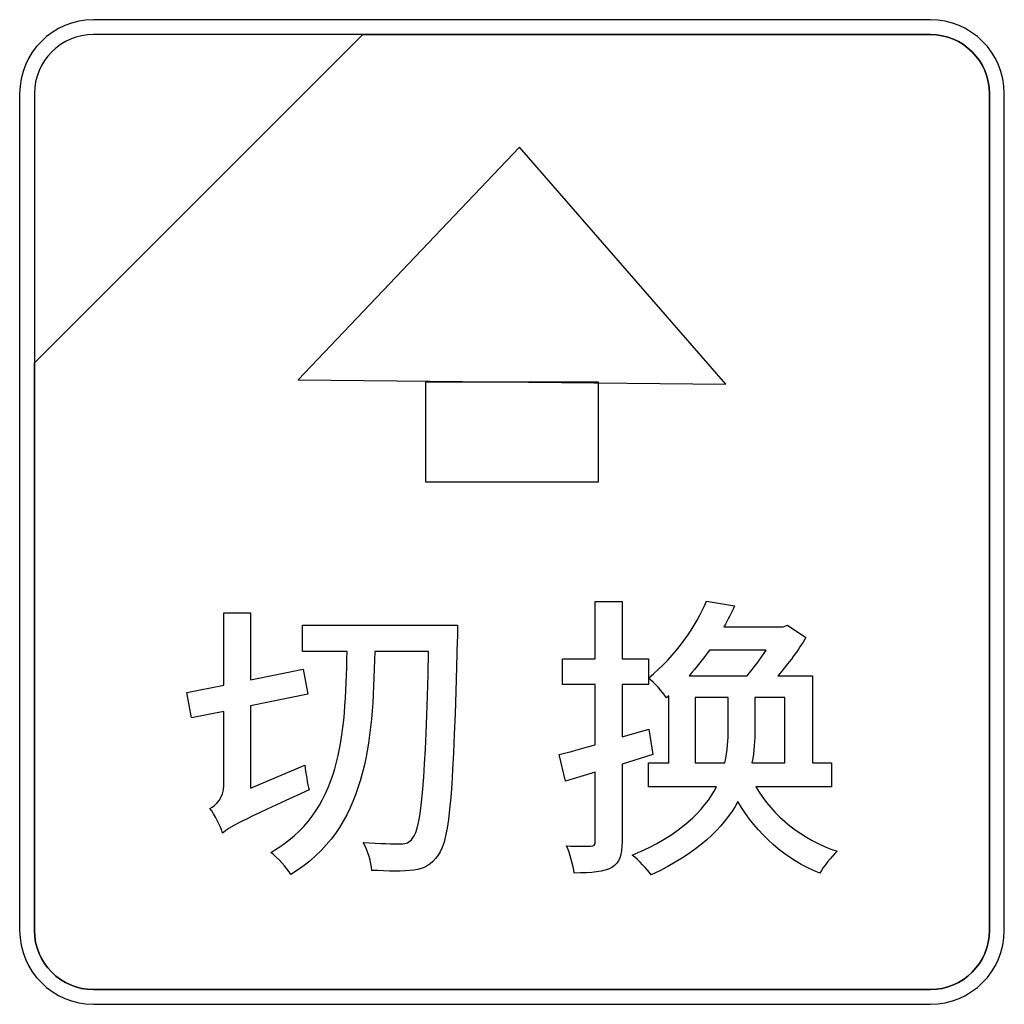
# Model space of a CAD drawing. Header units: millimetres. Extents: x 7146 to 9108, y -1574 to -663.
# Tile 235 of 256: x 7424 to 7438, y -1065 to -1051. Entities that reach past the tile are written whole.
import ezdxf

# ---------------------------------------------------------------- set-up
doc = ezdxf.new("R2010")
doc.units = ezdxf.units.MM
doc.header["$LTSCALE"] = 3

msp = doc.modelspace()

# ---------------------------------------------------------------- linework, layer by layer
at = {"linetype": 'Continuous', "lineweight": 30}
for points, knots in [([(7424.786, -1051.07), (7424.786, -1051.07), (7436.686, -1051.07), (7436.686, -1051.07), (7436.686, -1051.07), (7437.264, -1051.07), (7437.736, -1051.542), (7437.736, -1052.12), (7437.736, -1052.12), (7437.736, -1052.12), (7437.736, -1064.02), (7437.736, -1064.02), (7437.736, -1064.02), (7437.736, -1064.597), (7437.264, -1065.07), (7436.686, -1065.07), (7436.686, -1065.07), (7436.686, -1065.07), (7424.786, -1065.07), (7424.786, -1065.07), (7424.786, -1065.07), (7424.209, -1065.07), (7423.736, -1064.597), (7423.736, -1064.02), (7423.736, -1064.02), (7423.736, -1064.02), (7423.736, -1052.12), (7423.736, -1052.12), (7423.736, -1052.12), (7423.736, -1051.542), (7424.209, -1051.07), (7424.786, -1051.07)], [0, 0, 0, 0, 0.111111, 0.111111, 0.111111, 0.111111, 0.222222, 0.222222, 0.222222, 0.222222, 0.333333, 0.333333, 0.333333, 0.333333, 0.444444, 0.444444, 0.444444, 0.444444, 0.555556, 0.555556, 0.555556, 0.555556, 0.666667, 0.666667, 0.666667, 0.666667, 0.777778, 0.777778, 0.777778, 0.777778, 1, 1, 1, 1]), ([(7424.786, -1051.07), (7424.786, -1051.07), (7436.686, -1051.07), (7436.686, -1051.07), (7436.686, -1051.07), (7437.264, -1051.07), (7437.736, -1051.542), (7437.736, -1052.12), (7437.736, -1052.12), (7437.736, -1052.12), (7437.736, -1064.02), (7437.736, -1064.02), (7437.736, -1064.02), (7437.736, -1064.597), (7437.264, -1065.07), (7436.686, -1065.07), (7436.686, -1065.07), (7436.686, -1065.07), (7424.786, -1065.07), (7424.786, -1065.07), (7424.786, -1065.07), (7424.209, -1065.07), (7423.736, -1064.597), (7423.736, -1064.02), (7423.736, -1064.02), (7423.736, -1064.02), (7423.736, -1052.12), (7423.736, -1052.12), (7423.736, -1052.12), (7423.736, -1051.542), (7424.209, -1051.07), (7424.786, -1051.07)], [0, 0, 0, 0, 0.111111, 0.111111, 0.111111, 0.111111, 0.222222, 0.222222, 0.222222, 0.222222, 0.333333, 0.333333, 0.333333, 0.333333, 0.444444, 0.444444, 0.444444, 0.444444, 0.555556, 0.555556, 0.555556, 0.555556, 0.666667, 0.666667, 0.666667, 0.666667, 0.777778, 0.777778, 0.777778, 0.777778, 1, 1, 1, 1]), ([(7424.786, -1051.07), (7424.786, -1051.07), (7436.686, -1051.07), (7436.686, -1051.07), (7436.686, -1051.07), (7437.264, -1051.07), (7437.736, -1051.542), (7437.736, -1052.12), (7437.736, -1052.12), (7437.736, -1052.12), (7437.736, -1064.02), (7437.736, -1064.02), (7437.736, -1064.02), (7437.736, -1064.597), (7437.264, -1065.07), (7436.686, -1065.07), (7436.686, -1065.07), (7436.686, -1065.07), (7424.786, -1065.07), (7424.786, -1065.07), (7424.786, -1065.07), (7424.209, -1065.07), (7423.736, -1064.597), (7423.736, -1064.02), (7423.736, -1064.02), (7423.736, -1064.02), (7423.736, -1052.12), (7423.736, -1052.12), (7423.736, -1052.12), (7423.736, -1051.542), (7424.209, -1051.07), (7424.786, -1051.07)], [0, 0, 0, 0, 0.111111, 0.111111, 0.111111, 0.111111, 0.222222, 0.222222, 0.222222, 0.222222, 0.333333, 0.333333, 0.333333, 0.333333, 0.444444, 0.444444, 0.444444, 0.444444, 0.555556, 0.555556, 0.555556, 0.555556, 0.666667, 0.666667, 0.666667, 0.666667, 0.777778, 0.777778, 0.777778, 0.777778, 1, 1, 1, 1]), ([(7424.786, -1051.28), (7424.786, -1051.28), (7428.617, -1051.28), (7428.617, -1051.28), (7428.617, -1051.28), (7428.617, -1051.28), (7423.946, -1055.95), (7423.946, -1055.95), (7423.946, -1055.95), (7423.946, -1055.95), (7423.946, -1052.12), (7423.946, -1052.12), (7423.946, -1052.12), (7423.946, -1051.658), (7424.324, -1051.28), (7424.786, -1051.28)], [0, 0, 0, 0, 0.2, 0.2, 0.2, 0.2, 0.4, 0.4, 0.4, 0.4, 0.6, 0.6, 0.6, 0.6, 1, 1, 1, 1]), ([(7428.617, -1051.28), (7428.617, -1051.28), (7428.629, -1051.28), (7428.629, -1051.28), (7428.629, -1051.28), (7428.629, -1051.28), (7436.686, -1051.28), (7436.686, -1051.28), (7436.686, -1051.28), (7437.148, -1051.28), (7437.526, -1051.658), (7437.526, -1052.12), (7437.526, -1052.12), (7437.526, -1052.12), (7437.526, -1064.02), (7437.526, -1064.02), (7437.526, -1064.02), (7437.526, -1064.482), (7437.148, -1064.86), (7436.686, -1064.86), (7436.686, -1064.86), (7436.686, -1064.86), (7424.786, -1064.86), (7424.786, -1064.86), (7424.786, -1064.86), (7424.324, -1064.86), (7423.946, -1064.482), (7423.946, -1064.02), (7423.946, -1064.02), (7423.946, -1064.02), (7423.946, -1056.04), (7423.946, -1056.04), (7423.946, -1056.04), (7423.946, -1056.04), (7423.946, -1055.95), (7423.946, -1055.95), (7423.946, -1055.95), (7423.946, -1055.95), (7428.617, -1051.28), (7428.617, -1051.28)], [0, 0, 0, 0, 0.090909, 0.090909, 0.090909, 0.090909, 0.181818, 0.181818, 0.181818, 0.181818, 0.272727, 0.272727, 0.272727, 0.272727, 0.363636, 0.363636, 0.363636, 0.363636, 0.454545, 0.454545, 0.454545, 0.454545, 0.545455, 0.545455, 0.545455, 0.545455, 0.636364, 0.636364, 0.636364, 0.636364, 0.727273, 0.727273, 0.727273, 0.727273, 0.818182, 0.818182, 0.818182, 0.818182, 1, 1, 1, 1]), ([(7437.526, -1064.02), (7437.526, -1064.02), (7437.526, -1052.12), (7437.526, -1052.12), (7437.526, -1052.12), (7437.526, -1051.658), (7437.148, -1051.28), (7436.686, -1051.28), (7436.686, -1051.28), (7436.686, -1051.28), (7428.629, -1051.28), (7428.629, -1051.28), (7428.629, -1051.28), (7428.629, -1051.28), (7428.617, -1051.28), (7428.617, -1051.28), (7428.617, -1051.28), (7428.617, -1051.28), (7423.946, -1055.95), (7423.946, -1055.95), (7423.946, -1055.95), (7423.946, -1055.95), (7423.946, -1056.04), (7423.946, -1056.04), (7423.946, -1056.04), (7423.946, -1056.04), (7423.946, -1064.02), (7423.946, -1064.02), (7423.946, -1064.02), (7423.946, -1064.482), (7424.324, -1064.86), (7424.786, -1064.86), (7424.786, -1064.86), (7424.786, -1064.86), (7436.686, -1064.86), (7436.686, -1064.86), (7436.686, -1064.86), (7437.148, -1064.86), (7437.526, -1064.482), (7437.526, -1064.02)], [0, 0, 0, 0, 0.090909, 0.090909, 0.090909, 0.090909, 0.181818, 0.181818, 0.181818, 0.181818, 0.272727, 0.272727, 0.272727, 0.272727, 0.363636, 0.363636, 0.363636, 0.363636, 0.454545, 0.454545, 0.454545, 0.454545, 0.545455, 0.545455, 0.545455, 0.545455, 0.636364, 0.636364, 0.636364, 0.636364, 0.727273, 0.727273, 0.727273, 0.727273, 0.818182, 0.818182, 0.818182, 0.818182, 1, 1, 1, 1]), ([(7424.786, -1051.28), (7424.786, -1051.28), (7428.617, -1051.28), (7428.617, -1051.28), (7428.617, -1051.28), (7428.617, -1051.28), (7423.946, -1055.95), (7423.946, -1055.95), (7423.946, -1055.95), (7423.946, -1055.95), (7423.946, -1052.12), (7423.946, -1052.12), (7423.946, -1052.12), (7423.946, -1051.658), (7424.324, -1051.28), (7424.786, -1051.28)], [0, 0, 0, 0, 0.2, 0.2, 0.2, 0.2, 0.4, 0.4, 0.4, 0.4, 0.6, 0.6, 0.6, 0.6, 1, 1, 1, 1]), ([(7428.617, -1051.28), (7428.617, -1051.28), (7428.629, -1051.28), (7428.629, -1051.28), (7428.629, -1051.28), (7428.629, -1051.28), (7436.686, -1051.28), (7436.686, -1051.28), (7436.686, -1051.28), (7437.148, -1051.28), (7437.526, -1051.658), (7437.526, -1052.12), (7437.526, -1052.12), (7437.526, -1052.12), (7437.526, -1064.02), (7437.526, -1064.02), (7437.526, -1064.02), (7437.526, -1064.482), (7437.148, -1064.86), (7436.686, -1064.86), (7436.686, -1064.86), (7436.686, -1064.86), (7424.786, -1064.86), (7424.786, -1064.86), (7424.786, -1064.86), (7424.324, -1064.86), (7423.946, -1064.482), (7423.946, -1064.02), (7423.946, -1064.02), (7423.946, -1064.02), (7423.946, -1056.04), (7423.946, -1056.04), (7423.946, -1056.04), (7423.946, -1056.04), (7423.946, -1055.95), (7423.946, -1055.95), (7423.946, -1055.95), (7423.946, -1055.95), (7428.617, -1051.28), (7428.617, -1051.28)], [0, 0, 0, 0, 0.090909, 0.090909, 0.090909, 0.090909, 0.181818, 0.181818, 0.181818, 0.181818, 0.272727, 0.272727, 0.272727, 0.272727, 0.363636, 0.363636, 0.363636, 0.363636, 0.454545, 0.454545, 0.454545, 0.454545, 0.545455, 0.545455, 0.545455, 0.545455, 0.636364, 0.636364, 0.636364, 0.636364, 0.727273, 0.727273, 0.727273, 0.727273, 0.818182, 0.818182, 0.818182, 0.818182, 1, 1, 1, 1]), ([(7437.526, -1064.02), (7437.526, -1064.02), (7437.526, -1052.12), (7437.526, -1052.12), (7437.526, -1052.12), (7437.526, -1051.658), (7437.148, -1051.28), (7436.686, -1051.28), (7436.686, -1051.28), (7436.686, -1051.28), (7428.629, -1051.28), (7428.629, -1051.28), (7428.629, -1051.28), (7428.629, -1051.28), (7428.617, -1051.28), (7428.617, -1051.28), (7428.617, -1051.28), (7428.617, -1051.28), (7423.946, -1055.95), (7423.946, -1055.95), (7423.946, -1055.95), (7423.946, -1055.95), (7423.946, -1056.04), (7423.946, -1056.04), (7423.946, -1056.04), (7423.946, -1056.04), (7423.946, -1064.02), (7423.946, -1064.02), (7423.946, -1064.02), (7423.946, -1064.482), (7424.324, -1064.86), (7424.786, -1064.86), (7424.786, -1064.86), (7424.786, -1064.86), (7436.686, -1064.86), (7436.686, -1064.86), (7436.686, -1064.86), (7437.148, -1064.86), (7437.526, -1064.482), (7437.526, -1064.02)], [0, 0, 0, 0, 0.090909, 0.090909, 0.090909, 0.090909, 0.181818, 0.181818, 0.181818, 0.181818, 0.272727, 0.272727, 0.272727, 0.272727, 0.363636, 0.363636, 0.363636, 0.363636, 0.454545, 0.454545, 0.454545, 0.454545, 0.545455, 0.545455, 0.545455, 0.545455, 0.636364, 0.636364, 0.636364, 0.636364, 0.727273, 0.727273, 0.727273, 0.727273, 0.818182, 0.818182, 0.818182, 0.818182, 1, 1, 1, 1]), ([(7424.786, -1051.28), (7424.786, -1051.28), (7428.617, -1051.28), (7428.617, -1051.28), (7428.617, -1051.28), (7428.617, -1051.28), (7423.946, -1055.95), (7423.946, -1055.95), (7423.946, -1055.95), (7423.946, -1055.95), (7423.946, -1052.12), (7423.946, -1052.12), (7423.946, -1052.12), (7423.946, -1051.658), (7424.324, -1051.28), (7424.786, -1051.28)], [0, 0, 0, 0, 0.2, 0.2, 0.2, 0.2, 0.4, 0.4, 0.4, 0.4, 0.6, 0.6, 0.6, 0.6, 1, 1, 1, 1]), ([(7428.617, -1051.28), (7428.617, -1051.28), (7428.629, -1051.28), (7428.629, -1051.28), (7428.629, -1051.28), (7428.629, -1051.28), (7436.686, -1051.28), (7436.686, -1051.28), (7436.686, -1051.28), (7437.148, -1051.28), (7437.526, -1051.658), (7437.526, -1052.12), (7437.526, -1052.12), (7437.526, -1052.12), (7437.526, -1064.02), (7437.526, -1064.02), (7437.526, -1064.02), (7437.526, -1064.482), (7437.148, -1064.86), (7436.686, -1064.86), (7436.686, -1064.86), (7436.686, -1064.86), (7424.786, -1064.86), (7424.786, -1064.86), (7424.786, -1064.86), (7424.324, -1064.86), (7423.946, -1064.482), (7423.946, -1064.02), (7423.946, -1064.02), (7423.946, -1064.02), (7423.946, -1056.04), (7423.946, -1056.04), (7423.946, -1056.04), (7423.946, -1056.04), (7423.946, -1055.95), (7423.946, -1055.95), (7423.946, -1055.95), (7423.946, -1055.95), (7428.617, -1051.28), (7428.617, -1051.28)], [0, 0, 0, 0, 0.090909, 0.090909, 0.090909, 0.090909, 0.181818, 0.181818, 0.181818, 0.181818, 0.272727, 0.272727, 0.272727, 0.272727, 0.363636, 0.363636, 0.363636, 0.363636, 0.454545, 0.454545, 0.454545, 0.454545, 0.545455, 0.545455, 0.545455, 0.545455, 0.636364, 0.636364, 0.636364, 0.636364, 0.727273, 0.727273, 0.727273, 0.727273, 0.818182, 0.818182, 0.818182, 0.818182, 1, 1, 1, 1]), ([(7437.526, -1064.02), (7437.526, -1064.02), (7437.526, -1052.12), (7437.526, -1052.12), (7437.526, -1052.12), (7437.526, -1051.658), (7437.148, -1051.28), (7436.686, -1051.28), (7436.686, -1051.28), (7436.686, -1051.28), (7428.629, -1051.28), (7428.629, -1051.28), (7428.629, -1051.28), (7428.629, -1051.28), (7428.617, -1051.28), (7428.617, -1051.28), (7428.617, -1051.28), (7428.617, -1051.28), (7423.946, -1055.95), (7423.946, -1055.95), (7423.946, -1055.95), (7423.946, -1055.95), (7423.946, -1056.04), (7423.946, -1056.04), (7423.946, -1056.04), (7423.946, -1056.04), (7423.946, -1064.02), (7423.946, -1064.02), (7423.946, -1064.02), (7423.946, -1064.482), (7424.324, -1064.86), (7424.786, -1064.86), (7424.786, -1064.86), (7424.786, -1064.86), (7436.686, -1064.86), (7436.686, -1064.86), (7436.686, -1064.86), (7437.148, -1064.86), (7437.526, -1064.482), (7437.526, -1064.02)], [0, 0, 0, 0, 0.090909, 0.090909, 0.090909, 0.090909, 0.181818, 0.181818, 0.181818, 0.181818, 0.272727, 0.272727, 0.272727, 0.272727, 0.363636, 0.363636, 0.363636, 0.363636, 0.454545, 0.454545, 0.454545, 0.454545, 0.545455, 0.545455, 0.545455, 0.545455, 0.636364, 0.636364, 0.636364, 0.636364, 0.727273, 0.727273, 0.727273, 0.727273, 0.818182, 0.818182, 0.818182, 0.818182, 1, 1, 1, 1]), ([(7430.844, -1052.882), (7430.844, -1052.882), (7433.775, -1056.251), (7433.775, -1056.251), (7433.775, -1056.251), (7433.775, -1056.251), (7427.697, -1056.19), (7427.697, -1056.19), (7427.697, -1056.19), (7427.697, -1056.19), (7430.844, -1052.882), (7430.844, -1052.882)], [0, 0, 0, 0, 0.25, 0.25, 0.25, 0.25, 0.5, 0.5, 0.5, 0.5, 1, 1, 1, 1]), ([(7429.508, -1056.226), (7429.508, -1056.226), (7431.965, -1056.226), (7431.965, -1056.226), (7431.965, -1056.226), (7431.965, -1056.226), (7431.965, -1057.639), (7431.965, -1057.639), (7431.965, -1057.639), (7431.965, -1057.639), (7429.508, -1057.639), (7429.508, -1057.639), (7429.508, -1057.639), (7429.508, -1057.639), (7429.508, -1056.226), (7429.508, -1056.226)], [0, 0, 0, 0, 0.2, 0.2, 0.2, 0.2, 0.4, 0.4, 0.4, 0.4, 0.6, 0.6, 0.6, 0.6, 1, 1, 1, 1]), ([(7432.302, -1060.16), (7432.302, -1060.16), (7432.302, -1059.343), (7432.302, -1059.343), (7432.302, -1059.343), (7432.302, -1059.343), (7431.921, -1059.343), (7431.921, -1059.343), (7431.921, -1059.343), (7431.921, -1059.343), (7431.921, -1060.16), (7431.921, -1060.16), (7431.921, -1060.16), (7431.921, -1060.16), (7431.456, -1060.16), (7431.456, -1060.16), (7431.456, -1060.16), (7431.456, -1060.16), (7431.456, -1060.524), (7431.456, -1060.524), (7431.456, -1060.524), (7431.456, -1060.524), (7431.921, -1060.524), (7431.921, -1060.524), (7431.921, -1060.524), (7431.921, -1060.524), (7431.921, -1061.379), (7431.921, -1061.379), (7431.921, -1061.379), (7431.726, -1061.434), (7431.553, -1061.485), (7431.405, -1061.518), (7431.405, -1061.518), (7431.405, -1061.518), (7431.498, -1061.895), (7431.498, -1061.895), (7431.498, -1061.895), (7431.498, -1061.895), (7431.921, -1061.768), (7431.921, -1061.768), (7431.921, -1061.768), (7431.921, -1061.768), (7431.921, -1062.75), (7431.921, -1062.75), (7431.921, -1062.75), (7431.921, -1062.805), (7431.9, -1062.822), (7431.853, -1062.822), (7431.853, -1062.822), (7431.807, -1062.822), (7431.663, -1062.822), (7431.511, -1062.818), (7431.511, -1062.818), (7431.561, -1062.924), (7431.608, -1063.102), (7431.621, -1063.203), (7431.621, -1063.203), (7431.875, -1063.203), (7432.04, -1063.191), (7432.154, -1063.123), (7432.154, -1063.123), (7432.264, -1063.059), (7432.302, -1062.949), (7432.302, -1062.75), (7432.302, -1062.75), (7432.302, -1062.75), (7432.302, -1061.654), (7432.302, -1061.654), (7432.302, -1061.654), (7432.302, -1061.654), (7432.738, -1061.518), (7432.738, -1061.518), (7432.738, -1061.518), (7432.738, -1061.518), (7432.683, -1061.159), (7432.683, -1061.159), (7432.683, -1061.159), (7432.683, -1061.159), (7432.302, -1061.269), (7432.302, -1061.269), (7432.302, -1061.269), (7432.302, -1061.269), (7432.302, -1060.524), (7432.302, -1060.524), (7432.302, -1060.524), (7432.302, -1060.524), (7432.675, -1060.524), (7432.675, -1060.524), (7432.675, -1060.524), (7432.675, -1060.524), (7432.675, -1060.16), (7432.675, -1060.16), (7432.675, -1060.16), (7432.675, -1060.16), (7432.302, -1060.16), (7432.302, -1060.16)], [0, 0, 0, 0, 0.04, 0.04, 0.04, 0.04, 0.08, 0.08, 0.08, 0.08, 0.12, 0.12, 0.12, 0.12, 0.16, 0.16, 0.16, 0.16, 0.2, 0.2, 0.2, 0.2, 0.24, 0.24, 0.24, 0.24, 0.28, 0.28, 0.28, 0.28, 0.32, 0.32, 0.32, 0.32, 0.36, 0.36, 0.36, 0.36, 0.4, 0.4, 0.4, 0.4, 0.44, 0.44, 0.44, 0.44, 0.48, 0.48, 0.48, 0.48, 0.52, 0.52, 0.52, 0.52, 0.56, 0.56, 0.56, 0.56, 0.6, 0.6, 0.6, 0.6, 0.64, 0.64, 0.64, 0.64, 0.68, 0.68, 0.68, 0.68, 0.72, 0.72, 0.72, 0.72, 0.76, 0.76, 0.76, 0.76, 0.8, 0.8, 0.8, 0.8, 0.84, 0.84, 0.84, 0.84, 0.88, 0.88, 0.88, 0.88, 0.92, 0.92, 0.92, 0.92, 1, 1, 1, 1]), ([(7435.278, -1061.976), (7435.278, -1061.976), (7435.278, -1061.637), (7435.278, -1061.637), (7435.278, -1061.637), (7435.278, -1061.637), (7435.007, -1061.637), (7435.007, -1061.637), (7435.007, -1061.637), (7435.007, -1061.637), (7435.007, -1060.397), (7435.007, -1060.397), (7435.007, -1060.397), (7435.007, -1060.397), (7434.516, -1060.397), (7434.516, -1060.397), (7434.516, -1060.397), (7434.669, -1060.223), (7434.813, -1060.028), (7434.914, -1059.855), (7434.914, -1059.855), (7434.914, -1059.855), (7434.656, -1059.681), (7434.656, -1059.681), (7434.656, -1059.681), (7434.656, -1059.681), (7434.592, -1059.702), (7434.592, -1059.702), (7434.592, -1059.702), (7434.592, -1059.702), (7433.75, -1059.702), (7433.75, -1059.702), (7433.75, -1059.702), (7433.805, -1059.601), (7433.856, -1059.508), (7433.902, -1059.406), (7433.902, -1059.406), (7433.902, -1059.406), (7433.504, -1059.338), (7433.504, -1059.338), (7433.504, -1059.338), (7433.356, -1059.681), (7433.077, -1060.113), (7432.675, -1060.431), (7432.675, -1060.431), (7432.759, -1060.49), (7432.878, -1060.625), (7432.933, -1060.714), (7432.933, -1060.714), (7432.933, -1060.714), (7432.967, -1060.685), (7432.967, -1060.685), (7432.967, -1060.685), (7432.967, -1060.685), (7432.967, -1061.637), (7432.967, -1061.637), (7432.967, -1061.637), (7432.967, -1061.637), (7432.679, -1061.637), (7432.679, -1061.637), (7432.679, -1061.637), (7432.679, -1061.637), (7432.679, -1061.976), (7432.679, -1061.976), (7432.679, -1061.976), (7432.679, -1061.976), (7433.644, -1061.976), (7433.644, -1061.976), (7433.644, -1061.976), (7433.471, -1062.314), (7433.132, -1062.661), (7432.446, -1062.949), (7432.446, -1062.949), (7432.539, -1063.021), (7432.658, -1063.148), (7432.717, -1063.229), (7432.717, -1063.229), (7433.377, -1062.92), (7433.746, -1062.556), (7433.949, -1062.187), (7433.949, -1062.187), (7434.22, -1062.649), (7434.626, -1063.017), (7435.113, -1063.203), (7435.113, -1063.203), (7435.164, -1063.11), (7435.278, -1062.971), (7435.359, -1062.894), (7435.359, -1062.894), (7434.868, -1062.733), (7434.444, -1062.395), (7434.203, -1061.976), (7434.203, -1061.976), (7434.203, -1061.976), (7435.278, -1061.976), (7435.278, -1061.976)], [0, 0, 0, 0, 0.04, 0.04, 0.04, 0.04, 0.08, 0.08, 0.08, 0.08, 0.12, 0.12, 0.12, 0.12, 0.16, 0.16, 0.16, 0.16, 0.2, 0.2, 0.2, 0.2, 0.24, 0.24, 0.24, 0.24, 0.28, 0.28, 0.28, 0.28, 0.32, 0.32, 0.32, 0.32, 0.36, 0.36, 0.36, 0.36, 0.4, 0.4, 0.4, 0.4, 0.44, 0.44, 0.44, 0.44, 0.48, 0.48, 0.48, 0.48, 0.52, 0.52, 0.52, 0.52, 0.56, 0.56, 0.56, 0.56, 0.6, 0.6, 0.6, 0.6, 0.64, 0.64, 0.64, 0.64, 0.68, 0.68, 0.68, 0.68, 0.72, 0.72, 0.72, 0.72, 0.76, 0.76, 0.76, 0.76, 0.8, 0.8, 0.8, 0.8, 0.84, 0.84, 0.84, 0.84, 0.88, 0.88, 0.88, 0.88, 0.92, 0.92, 0.92, 0.92, 1, 1, 1, 1]), ([(7427.02, -1061.997), (7427.02, -1061.997), (7427.02, -1060.824), (7427.02, -1060.824), (7427.02, -1060.824), (7427.02, -1060.824), (7427.833, -1060.659), (7427.833, -1060.659), (7427.833, -1060.659), (7427.833, -1060.659), (7427.769, -1060.304), (7427.769, -1060.304), (7427.769, -1060.304), (7427.769, -1060.304), (7427.02, -1060.456), (7427.02, -1060.456), (7427.02, -1060.456), (7427.02, -1060.456), (7427.02, -1059.503), (7427.02, -1059.503), (7427.02, -1059.503), (7427.02, -1059.503), (7426.639, -1059.503), (7426.639, -1059.503), (7426.639, -1059.503), (7426.639, -1059.503), (7426.639, -1060.532), (7426.639, -1060.532), (7426.639, -1060.532), (7426.639, -1060.532), (7426.114, -1060.638), (7426.114, -1060.638), (7426.114, -1060.638), (7426.114, -1060.638), (7426.177, -1060.998), (7426.177, -1060.998), (7426.177, -1060.998), (7426.177, -1060.998), (7426.639, -1060.905), (7426.639, -1060.905), (7426.639, -1060.905), (7426.639, -1060.905), (7426.639, -1061.959), (7426.639, -1061.959), (7426.639, -1061.959), (7426.639, -1062.137), (7426.524, -1062.242), (7426.44, -1062.285), (7426.44, -1062.285), (7426.508, -1062.369), (7426.592, -1062.539), (7426.622, -1062.636), (7426.622, -1062.636), (7426.715, -1062.551), (7426.863, -1062.471), (7427.854, -1062.022), (7427.854, -1062.022), (7427.828, -1061.938), (7427.803, -1061.781), (7427.79, -1061.671), (7427.79, -1061.671), (7427.79, -1061.671), (7427.02, -1061.997), (7427.02, -1061.997)], [0, 0, 0, 0, 0.058824, 0.058824, 0.058824, 0.058824, 0.117647, 0.117647, 0.117647, 0.117647, 0.176471, 0.176471, 0.176471, 0.176471, 0.235294, 0.235294, 0.235294, 0.235294, 0.294118, 0.294118, 0.294118, 0.294118, 0.352941, 0.352941, 0.352941, 0.352941, 0.411765, 0.411765, 0.411765, 0.411765, 0.470588, 0.470588, 0.470588, 0.470588, 0.529412, 0.529412, 0.529412, 0.529412, 0.588235, 0.588235, 0.588235, 0.588235, 0.647059, 0.647059, 0.647059, 0.647059, 0.705882, 0.705882, 0.705882, 0.705882, 0.764706, 0.764706, 0.764706, 0.764706, 0.823529, 0.823529, 0.823529, 0.823529, 0.882353, 0.882353, 0.882353, 0.882353, 1, 1, 1, 1]), ([(7427.756, -1059.681), (7427.756, -1059.681), (7427.756, -1060.054), (7427.756, -1060.054), (7427.756, -1060.054), (7427.756, -1060.054), (7428.391, -1060.054), (7428.391, -1060.054), (7428.391, -1060.054), (7428.37, -1061.256), (7428.307, -1062.344), (7427.308, -1062.911), (7427.308, -1062.911), (7427.405, -1062.983), (7427.532, -1063.123), (7427.591, -1063.225), (7427.591, -1063.225), (7428.662, -1062.573), (7428.755, -1061.375), (7428.785, -1060.054), (7428.785, -1060.054), (7428.785, -1060.054), (7429.551, -1060.054), (7429.551, -1060.054), (7429.551, -1060.054), (7429.509, -1061.866), (7429.45, -1062.56), (7429.323, -1062.708), (7429.323, -1062.708), (7429.276, -1062.772), (7429.238, -1062.788), (7429.158, -1062.788), (7429.158, -1062.788), (7429.064, -1062.788), (7428.857, -1062.784), (7428.62, -1062.767), (7428.62, -1062.767), (7428.688, -1062.882), (7428.738, -1063.055), (7428.743, -1063.165), (7428.743, -1063.165), (7428.967, -1063.178), (7429.196, -1063.182), (7429.34, -1063.161), (7429.34, -1063.161), (7429.488, -1063.14), (7429.589, -1063.093), (7429.687, -1062.949), (7429.687, -1062.949), (7429.856, -1062.725), (7429.903, -1062.01), (7429.958, -1059.889), (7429.958, -1059.889), (7429.962, -1059.834), (7429.962, -1059.681), (7429.962, -1059.681), (7429.962, -1059.681), (7429.962, -1059.681), (7427.756, -1059.681), (7427.756, -1059.681)], [0, 0, 0, 0, 0.0625, 0.0625, 0.0625, 0.0625, 0.125, 0.125, 0.125, 0.125, 0.1875, 0.1875, 0.1875, 0.1875, 0.25, 0.25, 0.25, 0.25, 0.3125, 0.3125, 0.3125, 0.3125, 0.375, 0.375, 0.375, 0.375, 0.4375, 0.4375, 0.4375, 0.4375, 0.5, 0.5, 0.5, 0.5, 0.5625, 0.5625, 0.5625, 0.5625, 0.625, 0.625, 0.625, 0.625, 0.6875, 0.6875, 0.6875, 0.6875, 0.75, 0.75, 0.75, 0.75, 0.8125, 0.8125, 0.8125, 0.8125, 0.875, 0.875, 0.875, 0.875, 1, 1, 1, 1]), ([(7434.351, -1060.033), (7434.275, -1060.155), (7434.173, -1060.287), (7434.08, -1060.397), (7434.08, -1060.397), (7434.08, -1060.397), (7433.255, -1060.397), (7433.255, -1060.397), (7433.255, -1060.397), (7433.361, -1060.278), (7433.458, -1060.155), (7433.543, -1060.033), (7433.543, -1060.033), (7433.543, -1060.033), (7434.351, -1060.033), (7434.351, -1060.033)], [0, 0, 0, 0, 0.2, 0.2, 0.2, 0.2, 0.4, 0.4, 0.4, 0.4, 0.6, 0.6, 0.6, 0.6, 1, 1, 1, 1]), ([(7433.339, -1061.637), (7433.339, -1061.637), (7433.339, -1060.706), (7433.339, -1060.706), (7433.339, -1060.706), (7433.339, -1060.706), (7433.809, -1060.706), (7433.809, -1060.706), (7433.809, -1060.706), (7433.809, -1060.706), (7433.809, -1061.159), (7433.809, -1061.159), (7433.809, -1061.159), (7433.809, -1061.303), (7433.805, -1061.463), (7433.763, -1061.637), (7433.763, -1061.637), (7433.763, -1061.637), (7433.339, -1061.637), (7433.339, -1061.637)], [0, 0, 0, 0, 0.166667, 0.166667, 0.166667, 0.166667, 0.333333, 0.333333, 0.333333, 0.333333, 0.5, 0.5, 0.5, 0.5, 0.666667, 0.666667, 0.666667, 0.666667, 1, 1, 1, 1]), ([(7434.614, -1061.637), (7434.614, -1061.637), (7434.148, -1061.637), (7434.148, -1061.637), (7434.148, -1061.637), (7434.182, -1061.468), (7434.19, -1061.307), (7434.19, -1061.163), (7434.19, -1061.163), (7434.19, -1061.163), (7434.19, -1060.706), (7434.19, -1060.706), (7434.19, -1060.706), (7434.19, -1060.706), (7434.614, -1060.706), (7434.614, -1060.706), (7434.614, -1060.706), (7434.614, -1060.706), (7434.614, -1061.637), (7434.614, -1061.637)], [0, 0, 0, 0, 0.166667, 0.166667, 0.166667, 0.166667, 0.333333, 0.333333, 0.333333, 0.333333, 0.5, 0.5, 0.5, 0.5, 0.666667, 0.666667, 0.666667, 0.666667, 1, 1, 1, 1])]:
    msp.add_open_spline(points, degree=3, knots=knots, dxfattribs=at)

doc.saveas('drawing.dxf')
